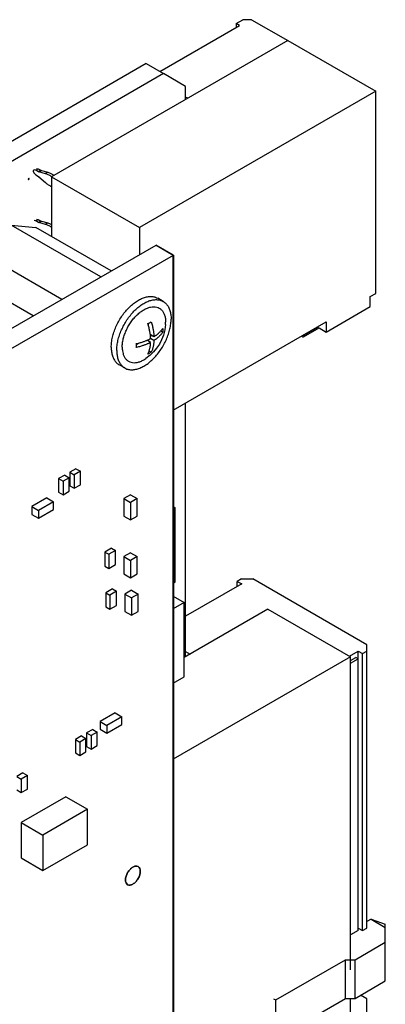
# Model space of a CAD drawing. Header units: inches. Extents: x 0 to 34, y 0 to 22.
# Tile 37 of 84: x 13 to 13.9, y 8.2 to 10.7. Entities that reach past the tile are written whole.
import ezdxf

# ---------------------------------------------------------------- set-up
doc = ezdxf.new("R2010")
doc.units = ezdxf.units.IN
doc.header["$LTSCALE"] = 1.87
doc.header["$MEASUREMENT"] = 0
doc.layers.get('0').update_dxf_attribs({"linetype": 'CONTINUOUS'})

msp = doc.modelspace()

# ---------------------------------------------------------------- linework, layer by layer
at = {"color": 7, "linetype": 'CONTINUOUS'}
for p, q in [((13.3411, 10.6021), (13.5432, 10.7188)), ((13.5349, 10.7236), (13.5516, 10.7333)), ((13.5349, 10.7236), (13.5349, 10.714)), ((13.5432, 10.7188), (13.5349, 10.7236)), ((13.5739, 10.7333), (13.5516, 10.7333)), ((13.5739, 10.7333), (13.6654, 10.6804)), ((13.6657, 10.6806), (13.0669, 10.3348)), ((13.6657, 10.6806), (13.8884, 10.5519)), ((13.3071, 10.6218), (9.2367, 8.2716)), ((13.3071, 10.6218), (13.3509, 10.5965)), ((13.3509, 10.5965), (9.2805, 8.2463)), ((13.4068, 10.5642), (13.3509, 10.5965)), ((13.4068, 10.531), (13.4068, 10.5642)), ((13.8884, 10.5519), (13.2896, 10.2062)), ((13.8884, 10.0392), (13.8884, 10.5519)), ((13.4121, 10.5341), (13.4068, 10.5372)), ((13.0227, 10.3442), (13.0221, 10.3453)), ((13.0274, 10.3517), (13.0227, 10.3524)), ((13.0227, 10.3442), (13.0274, 10.3395)), ((13.0274, 10.3517), (13.0335, 10.3552)), ((13.0343, 10.3477), (13.0274, 10.3517)), ((13.0274, 10.3395), (13.0343, 10.3355)), ((13.0289, 10.3559), (13.0335, 10.3552)), ((13.0335, 10.3552), (13.0404, 10.3513)), ((13.0404, 10.3513), (13.0343, 10.3477)), ((13.0353, 10.3473), (13.0415, 10.3508)), ((13.0519, 10.3427), (13.0353, 10.3473)), ((13.0415, 10.3508), (13.058, 10.3463)), ((13.058, 10.3463), (13.0519, 10.3427)), ((13.0094, 10.3307), (13.008, 10.3299)), ((13.008, 10.3299), (13.008, 10.3282)), ((13.008, 10.3299), (13.0087, 10.3294)), ((13.008, 10.3282), (13.0087, 10.3278)), ((13.0101, 10.3303), (13.0087, 10.3294)), ((13.0087, 10.3294), (13.0087, 10.3278)), ((13.0087, 10.3278), (13.0101, 10.3286)), ((13.0094, 10.3307), (13.0101, 10.3303)), ((13.0101, 10.3286), (13.0101, 10.3303)), ((13.0353, 10.3347), (13.0519, 10.3202)), ((13.0669, 10.3348), (13.0669, 10.1838)), ((13.0669, 10.3348), (13.2896, 10.2062)), ((13.0274, 10.2231), (13.0227, 10.2239)), ((13.0274, 10.2231), (13.0335, 10.2266)), ((13.0343, 10.2191), (13.0274, 10.2231)), ((13.0289, 10.2274), (13.0335, 10.2266)), ((13.0335, 10.2266), (13.0404, 10.2227)), ((13.0404, 10.2227), (13.0343, 10.2191)), ((13.0353, 10.2187), (13.0415, 10.2222)), ((13.0519, 10.2141), (13.0353, 10.2187)), ((13.0415, 10.2222), (13.058, 10.2177)), ((13.058, 10.2177), (13.0519, 10.2141)), ((12.9648, 10.2121), (13.0275, 10.2065)), ((13.192, 10.0809), (12.9648, 10.2121)), ((13.2185, 10.0962), (13.0275, 10.2065)), ((13.2896, 10.2062), (13.2896, 10.1373)), ((9.4456, 7.9178), (13.3318, 10.1617)), ((13.3318, 10.1617), (13.3756, 10.1363)), ((13.3757, 10.1363), (13.3318, 10.1617)), ((9.4894, 7.8925), (13.3757, 10.1363)), ((13.0932, 10.0239), (12.9022, 10.1342)), ((13.3756, 7.126), (13.3756, 10.1363)), ((13.3757, 10.1363), (13.3757, 7.126)), ((13.0209, 9.9821), (12.9022, 10.0507)), ((13.8745, 10.0312), (13.8884, 10.0392)), ((13.3499, 10.0188), (13.336, 10.0268)), ((13.8745, 10.0055), (13.8745, 10.0312)), ((13.7632, 9.9412), (13.8745, 10.0055)), ((13.3559, 9.9602), (13.3562, 9.9661)), ((13.3756, 9.7432), (13.7632, 9.9669)), ((13.7632, 9.9669), (13.7632, 9.9412)), ((13.3129, 9.9566), (13.3129, 9.9633)), ((13.3487, 9.9407), (13.3436, 9.9437)), ((13.7058, 9.9293), (13.7448, 9.9518)), ((13.7425, 9.9531), (13.7075, 9.9329)), ((13.7448, 9.9518), (13.7632, 9.9412)), ((13.3182, 9.9149), (13.309, 9.9202)), ((13.3129, 9.918), (13.3129, 9.9219)), ((13.3266, 9.9294), (13.3173, 9.9347)), ((13.3178, 9.9305), (13.3212, 9.9325)), ((13.3266, 9.9197), (13.3182, 9.9245)), ((13.7019, 9.9297), (13.7003, 9.9306)), ((13.7075, 9.9348), (13.7075, 9.9329)), ((13.282, 9.9098), (13.2878, 9.9132)), ((13.3195, 9.8901), (13.3144, 9.893)), ((13.2525, 9.85), (13.2385, 9.858)), ((13.4068, 9.1176), (13.4068, 9.7611)), ((13.1289, 9.5946), (13.1133, 9.5856)), ((13.1289, 9.5946), (13.1402, 9.5881)), ((13.1006, 9.5783), (13.085, 9.5693)), ((13.085, 9.5693), (13.085, 9.535)), ((13.085, 9.5693), (13.0964, 9.5628)), ((13.1119, 9.5717), (13.0964, 9.5628)), ((13.1006, 9.5783), (13.1119, 9.5717)), ((13.1119, 9.5374), (13.1119, 9.5717)), ((13.1133, 9.5856), (13.1133, 9.5513)), ((13.1133, 9.5856), (13.1246, 9.5791)), ((13.1402, 9.5881), (13.1246, 9.5791)), ((13.1246, 9.5791), (13.1246, 9.5448)), ((13.1402, 9.5538), (13.1402, 9.5881)), ((13.0964, 9.5628), (13.0964, 9.5285)), ((13.1133, 9.5513), (13.1246, 9.5448)), ((13.1246, 9.5448), (13.1402, 9.5538)), ((13.0553, 9.5203), (13.0172, 9.4983)), ((13.0553, 9.5203), (13.0723, 9.5105)), ((13.085, 9.535), (13.0964, 9.5285)), ((13.0964, 9.5285), (13.1119, 9.5374)), ((13.2675, 9.5285), (13.2505, 9.5187)), ((13.2505, 9.5187), (13.2505, 9.4746)), ((13.2505, 9.5187), (13.2675, 9.5089)), ((13.2675, 9.5285), (13.2844, 9.5187)), ((13.2844, 9.5187), (13.2675, 9.5089)), ((13.2844, 9.4746), (13.2844, 9.5187)), ((13.0172, 9.4983), (13.0172, 9.4787)), ((13.0172, 9.4983), (13.0341, 9.4885)), ((13.0723, 9.5105), (13.0341, 9.4885)), ((13.0341, 9.4689), (13.0723, 9.4909)), ((13.0723, 9.4909), (13.0723, 9.5105)), ((13.2675, 9.5089), (13.2675, 9.4648)), ((13.3756, 9.4983), (13.3806, 9.4954)), ((13.3806, 9.4954), (13.3756, 9.4926)), ((13.3806, 9.3068), (13.3806, 9.4954)), ((13.0172, 9.4787), (13.0341, 9.4689)), ((13.0341, 9.4885), (13.0341, 9.4689)), ((13.2505, 9.4746), (13.2675, 9.4648)), ((13.2675, 9.4648), (13.2844, 9.4746)), ((13.2194, 9.3929), (13.2024, 9.3831)), ((13.2194, 9.3929), (13.2293, 9.3872)), ((13.2024, 9.3831), (13.2024, 9.3472)), ((13.2024, 9.3831), (13.2123, 9.3774)), ((13.2293, 9.3872), (13.2123, 9.3774)), ((13.2123, 9.3774), (13.2123, 9.3415)), ((13.2293, 9.3513), (13.2293, 9.3872)), ((13.2675, 9.3815), (13.2505, 9.3717)), ((13.2505, 9.3717), (13.2505, 9.3276)), ((13.2505, 9.3717), (13.2675, 9.3619)), ((13.2675, 9.3815), (13.2844, 9.3717)), ((13.2844, 9.3717), (13.2675, 9.3619)), ((13.2844, 9.3276), (13.2844, 9.3717)), ((13.2024, 9.3472), (13.2123, 9.3415)), ((13.2123, 9.3415), (13.2293, 9.3513)), ((13.2675, 9.3619), (13.2675, 9.3178)), ((13.2505, 9.3276), (13.2675, 9.3178)), ((13.2675, 9.3178), (13.2844, 9.3276)), ((13.5486, 9.3151), (13.5376, 9.3088)), ((13.5486, 9.3151), (13.5768, 9.3151)), ((13.8659, 9.1482), (13.5768, 9.3151)), ((13.2215, 9.2897), (13.2045, 9.2799)), ((13.2215, 9.2897), (13.2314, 9.2839)), ((13.3756, 9.304), (13.3806, 9.3068)), ((13.5488, 9.3024), (13.4068, 9.2204)), ((13.5376, 9.296), (13.5376, 9.3088)), ((13.5376, 9.3088), (13.5488, 9.3024)), ((13.2045, 9.2799), (13.2045, 9.2439)), ((13.2045, 9.2799), (13.2144, 9.2741)), ((13.2314, 9.2839), (13.2144, 9.2741)), ((13.2144, 9.2741), (13.2144, 9.2382)), ((13.2314, 9.248), (13.2314, 9.2839)), ((13.2696, 9.2864), (13.2526, 9.2766)), ((13.2526, 9.2766), (13.2526, 9.2325)), ((13.2526, 9.2766), (13.2696, 9.2668)), ((13.2696, 9.2864), (13.2866, 9.2766)), ((13.2866, 9.2766), (13.2696, 9.2668)), ((13.2696, 9.2668), (13.2696, 9.2227)), ((13.2866, 9.2325), (13.2866, 9.2766)), ((13.3756, 9.2713), (13.4032, 9.2554)), ((13.2045, 9.2439), (13.2144, 9.2382)), ((13.2144, 9.2382), (13.2314, 9.248)), ((13.4032, 9.2554), (13.3756, 9.2395)), ((13.4032, 9.0668), (13.4032, 9.2554)), ((13.2526, 9.2325), (13.2696, 9.2227)), ((13.2696, 9.2227), (13.2866, 9.2325)), ((13.6154, 9.2381), (13.4032, 9.1156)), ((13.6154, 9.2381), (13.8247, 9.1172)), ((13.8659, 8.4295), (13.8659, 9.1482)), ((13.8247, 9.1172), (13.3756, 8.858)), ((13.4068, 9.1308), (13.4182, 9.1242)), ((13.8215, 9.1191), (13.8439, 9.132)), ((13.8247, 8.3233), (13.8247, 9.1172)), ((13.8247, 9.1081), (13.8383, 9.1159)), ((13.8439, 9.1127), (13.8383, 9.1159)), ((13.8439, 8.4232), (13.8439, 9.132)), ((13.8439, 9.132), (13.855, 9.1256)), ((13.855, 9.1256), (13.8659, 9.1319)), ((13.855, 8.4232), (13.855, 9.1256)), ((13.8247, 9.1017), (13.8439, 9.1127)), ((13.3756, 9.0509), (13.4032, 9.0668)), ((13.2286, 8.9753), (13.1904, 8.9533)), ((13.2456, 8.9655), (13.2074, 8.9435)), ((13.2286, 8.9753), (13.2456, 8.9655)), ((13.2456, 8.9459), (13.2456, 8.9655)), ((13.1904, 8.9533), (13.1904, 8.9337)), ((13.1904, 8.9533), (13.2074, 8.9435)), ((13.2074, 8.9239), (13.2456, 8.9459)), ((13.2074, 8.9435), (13.2074, 8.9239)), ((13.143, 8.9169), (13.1275, 8.908)), ((13.143, 8.9169), (13.1543, 8.9104)), ((13.1713, 8.9333), (13.1557, 8.9243)), ((13.1557, 8.9243), (13.1557, 8.89)), ((13.1557, 8.9243), (13.1671, 8.9178)), ((13.1826, 8.9267), (13.1671, 8.9178)), ((13.1671, 8.9178), (13.1671, 8.8835)), ((13.1713, 8.9333), (13.1826, 8.9267)), ((13.1826, 8.8924), (13.1826, 8.9267)), ((13.1904, 8.9337), (13.2074, 8.9239)), ((13.1275, 8.908), (13.1275, 8.8737)), ((13.1275, 8.908), (13.1388, 8.9014)), ((13.1543, 8.9104), (13.1388, 8.9014)), ((13.1388, 8.9014), (13.1388, 8.8671)), ((13.1543, 8.8761), (13.1543, 8.9104)), ((13.1557, 8.89), (13.1671, 8.8835)), ((13.1671, 8.8835), (13.1826, 8.8924)), ((13.1275, 8.8737), (13.1388, 8.8671)), ((13.1388, 8.8671), (13.1543, 8.8761)), ((12.9945, 8.823), (12.979, 8.814)), ((13.0058, 8.8165), (12.9903, 8.8075)), ((12.9945, 8.823), (13.0058, 8.8165)), ((13.0058, 8.7822), (13.0058, 8.8165)), ((12.979, 8.814), (12.9903, 8.8075)), ((12.9903, 8.8075), (12.9903, 8.7732)), ((12.979, 8.7798), (12.9903, 8.7732)), ((12.9903, 8.7732), (13.0058, 8.7822)), ((13.1034, 8.7626), (12.9903, 8.6973)), ((13.1034, 8.7626), (13.1586, 8.7308)), ((13.1586, 8.7308), (13.0454, 8.6654)), ((13.1586, 8.641), (13.1586, 8.7308)), ((12.9903, 8.6973), (12.9903, 8.6075)), ((12.9903, 8.6973), (13.0454, 8.6654)), ((13.0454, 8.6654), (13.0454, 8.5756)), ((13.0454, 8.5756), (13.1586, 8.641)), ((12.9903, 8.6075), (13.0454, 8.5756)), ((13.8764, 8.4518), (13.8659, 8.4458)), ((13.8764, 8.4518), (13.9126, 8.4398)), ((13.8764, 8.4518), (13.9126, 8.431)), ((13.8439, 8.4232), (13.8247, 8.4121)), ((13.8439, 8.4296), (13.855, 8.4232)), ((13.855, 8.4232), (13.8659, 8.4295)), ((13.9126, 8.2956), (13.9126, 8.4398)), ((13.8359, 8.3493), (13.9126, 8.3935)), ((13.6351, 8.2472), (13.8119, 8.3493)), ((13.8119, 8.3493), (13.8359, 8.3493)), ((13.8119, 8.2513), (13.8119, 8.3493)), ((13.8359, 8.2513), (13.8359, 8.3493)), ((13.8359, 8.2513), (13.9126, 8.2956)), ((13.6295, 8.2504), (13.6351, 8.2472)), ((13.6351, 8.1492), (13.8119, 8.2513)), ((13.6351, 8.1492), (13.6351, 8.2472)), ((13.8119, 8.2513), (13.8359, 8.2513)), ((13.8247, 7.51), (13.8247, 8.2513)), ((13.8659, 8.2498), (13.8497, 8.2592)), ((13.8659, 7.5311), (13.8659, 8.2498))]:
    msp.add_line(p, q, dxfattribs=at)
msp.add_lwpolyline([(13.3559, 9.9602), (13.354, 9.9465), (13.3507, 9.9335), (13.346, 9.9215), (13.3403, 9.9104), (13.3334, 9.9002), (13.3256, 9.8908), (13.3166, 9.8821), (13.3062, 9.8741)], dxfattribs=at)
for points, knots in [([(13.0221, 10.3521), (13.0217, 10.3519), (13.021, 10.3511), (13.0207, 10.3495), (13.021, 10.3476), (13.0215, 10.3464), (13.0218, 10.3457)], [0, 0, 0, 0, 0.19004, 0.416269, 0.689555, 1, 1, 1, 1]), ([(13.0218, 10.3457), (13.0218, 10.3457), (13.0219, 10.3456), (13.022, 10.3454), (13.022, 10.3453), (13.0221, 10.3453)], [0, 0, 0, 0, 0.333, 0.6664, 1, 1, 1, 1]), ([(13.0353, 10.3473), (13.0352, 10.3473), (13.035, 10.3474), (13.0346, 10.3475), (13.0344, 10.3476), (13.0343, 10.3477)], [0, 0, 0, 0, 0.317641, 0.650995, 1, 1, 1, 1]), ([(13.0404, 10.3513), (13.0405, 10.3512), (13.0407, 10.3511), (13.0411, 10.3509), (13.0413, 10.3508), (13.0415, 10.3508)], [0, 0, 0, 0, 0.349019, 0.682374, 1, 1, 1, 1]), ([(13.0662, 10.3359), (13.0639, 10.3374), (13.0593, 10.3401), (13.0543, 10.342), (13.0519, 10.3427)], [0, 0, 0, 0, 0.522939, 1, 1, 1, 1]), ([(13.058, 10.3463), (13.0604, 10.3456), (13.0654, 10.3436), (13.0704, 10.3407), (13.0731, 10.3389), (13.0734, 10.3386)], [0, 0, 0, 0, 0.439981, 0.922228, 1, 1, 1, 1]), ([(13.0343, 10.3355), (13.0344, 10.3354), (13.0346, 10.3353), (13.035, 10.335), (13.0352, 10.3348), (13.0353, 10.3347)], [0, 0, 0, 0, 0.320675, 0.654029, 1, 1, 1, 1]), ([(13.0519, 10.3202), (13.0541, 10.3182), (13.0587, 10.3146), (13.0639, 10.3116), (13.0666, 10.3103), (13.0669, 10.3102)], [0, 0, 0, 0, 0.498294, 0.959508, 1, 1, 1, 1]), ([(13.0353, 10.2187), (13.0352, 10.2187), (13.035, 10.2188), (13.0346, 10.2189), (13.0344, 10.2191), (13.0343, 10.2191)], [0, 0, 0, 0, 0.317641, 0.650995, 1, 1, 1, 1]), ([(13.0404, 10.2227), (13.0405, 10.2226), (13.0407, 10.2225), (13.0411, 10.2223), (13.0413, 10.2223), (13.0415, 10.2222)], [0, 0, 0, 0, 0.349019, 0.682374, 1, 1, 1, 1]), ([(13.0669, 10.2068), (13.0667, 10.2069), (13.0641, 10.2087), (13.0593, 10.2115), (13.0543, 10.2135), (13.0519, 10.2141)], [0, 0, 0, 0, 0.051614, 0.547561, 1, 1, 1, 1]), ([(13.058, 10.2177), (13.0604, 10.217), (13.0635, 10.2158), (13.0663, 10.2144), (13.0669, 10.2141)], [0, 0, 0, 0, 0.786929, 1, 1, 1, 1]), ([(13.2184, 9.9026), (13.2184, 9.9067), (13.2189, 9.9152), (13.2212, 9.9281), (13.225, 9.9413), (13.2302, 9.9545), (13.2366, 9.9675), (13.2441, 9.9799), (13.2526, 9.9915), (13.2618, 10.002), (13.2716, 10.0112), (13.2817, 10.0188), (13.292, 10.0248), (13.3022, 10.029), (13.3121, 10.0313), (13.3215, 10.0316), (13.3296, 10.0299), (13.3342, 10.0279), (13.336, 10.0268)], [0, 0, 0, 0, 0.063414, 0.1309, 0.20172, 0.274953, 0.349566, 0.424458, 0.498517, 0.570668, 0.639928, 0.70546, 0.766638, 0.823129, 0.87498, 0.922725, 0.967454, 1, 1, 1, 1]), ([(13.2353, 9.9198), (13.2364, 9.9243), (13.2389, 9.9333), (13.2441, 9.9465), (13.2505, 9.9595), (13.258, 9.9719), (13.2665, 9.9834), (13.2757, 9.9939), (13.2855, 10.0031), (13.2957, 10.0108), (13.3059, 10.0168), (13.3161, 10.021), (13.326, 10.0233), (13.3355, 10.0235), (13.3435, 10.0219), (13.3481, 10.0198), (13.3499, 10.0188)], [0, 0, 0, 0, 0.081486, 0.16575, 0.2516, 0.337772, 0.422985, 0.506004, 0.585696, 0.661097, 0.73149, 0.796489, 0.85615, 0.911086, 0.962552, 1, 1, 1, 1]), ([(13.3499, 10.0188), (13.3505, 10.0184), (13.3535, 10.0165), (13.3585, 10.0122), (13.3637, 10.0047), (13.3674, 9.9957), (13.3696, 9.9853), (13.3701, 9.978), (13.3701, 9.9742)], [0, 0, 0, 0, 0.040909, 0.207237, 0.382175, 0.570906, 0.776495, 1, 1, 1, 1]), ([(13.2926, 9.9921), (13.2953, 9.9942), (13.3008, 9.9979), (13.3068, 10.0009), (13.3098, 10.0021)], [0, 0, 0, 0, 0.519584, 1, 1, 1, 1]), ([(13.3182, 10.0046), (13.3208, 10.0051), (13.3259, 10.0057), (13.3335, 10.0047), (13.3402, 10.002), (13.346, 9.9975), (13.3505, 9.9915), (13.3538, 9.984), (13.3558, 9.9754), (13.3562, 9.9693), (13.3562, 9.9661)], [0, 0, 0, 0, 0.126432, 0.243526, 0.355398, 0.467268, 0.584357, 0.710783, 0.849031, 1, 1, 1, 1]), ([(13.2462, 9.9026), (13.2462, 9.9061), (13.2467, 9.9132), (13.2487, 9.924), (13.2521, 9.9351), (13.2566, 9.9462), (13.2621, 9.9569), (13.2687, 9.9671), (13.276, 9.9766), (13.2814, 9.9823), (13.2842, 9.985)], [0, 0, 0, 0, 0.111387, 0.230213, 0.355016, 0.48399, 0.615103, 0.746217, 0.875193, 1, 1, 1, 1]), ([(13.2525, 9.85), (13.2543, 9.8489), (13.2589, 9.8469), (13.2669, 9.8452), (13.2763, 9.8455), (13.2862, 9.8478), (13.2964, 9.852), (13.3067, 9.858), (13.3168, 9.8657), (13.3266, 9.8748), (13.3359, 9.8853), (13.3443, 9.8969), (13.3519, 9.9093), (13.3583, 9.9223), (13.3634, 9.9355), (13.3672, 9.9487), (13.3695, 9.9616), (13.3701, 9.9701), (13.3701, 9.9742)], [0, 0, 0, 0, 0.032546, 0.077275, 0.12502, 0.176871, 0.233362, 0.29454, 0.360072, 0.429332, 0.501483, 0.575542, 0.650434, 0.725047, 0.79828, 0.8691, 0.936586, 1, 1, 1, 1]), ([(13.3111, 9.9624), (13.3126, 9.9631), (13.3154, 9.9647), (13.3182, 9.9664), (13.3195, 9.9672)], [0, 0, 0, 0, 0.50705, 1, 1, 1, 1]), ([(13.3195, 9.9672), (13.3201, 9.9654), (13.3211, 9.9618), (13.3225, 9.9567), (13.3236, 9.9521), (13.3244, 9.9478), (13.3251, 9.944), (13.3256, 9.9405), (13.326, 9.9374), (13.3262, 9.9345), (13.3264, 9.9319), (13.3265, 9.9302), (13.3266, 9.9294)], [0, 0, 0, 0, 0.150853, 0.287035, 0.410347, 0.52218, 0.623241, 0.714019, 0.795111, 0.868152, 0.935632, 1, 1, 1, 1]), ([(13.3182, 9.9245), (13.3182, 9.9254), (13.3181, 9.9271), (13.3179, 9.9297), (13.3176, 9.9325), (13.3172, 9.9357), (13.3167, 9.9391), (13.3161, 9.943), (13.3152, 9.9472), (13.3141, 9.9519), (13.3128, 9.957), (13.3117, 9.9605), (13.3111, 9.9624)], [0, 0, 0, 0, 0.064368, 0.131848, 0.204889, 0.285981, 0.376759, 0.47782, 0.589653, 0.712965, 0.849147, 1, 1, 1, 1]), ([(13.3266, 9.9294), (13.3271, 9.9297), (13.3282, 9.9304), (13.3299, 9.9316), (13.3318, 9.9329), (13.3337, 9.9344), (13.3357, 9.936), (13.3378, 9.9378), (13.3399, 9.9398), (13.3421, 9.942), (13.3444, 9.9445), (13.3466, 9.9473), (13.348, 9.9493), (13.3487, 9.9503)], [0, 0, 0, 0, 0.061239, 0.128765, 0.202541, 0.28158, 0.365401, 0.454433, 0.549345, 0.65076, 0.759331, 0.87563, 1, 1, 1, 1]), ([(13.3487, 9.9407), (13.348, 9.9396), (13.3466, 9.9376), (13.3444, 9.9348), (13.3421, 9.9323), (13.3399, 9.9301), (13.3378, 9.9281), (13.3357, 9.9263), (13.3337, 9.9247), (13.3318, 9.9233), (13.3299, 9.922), (13.3282, 9.9208), (13.3271, 9.9201), (13.3266, 9.9197)], [0, 0, 0, 0, 0.12437, 0.240669, 0.34924, 0.450655, 0.545567, 0.634599, 0.71842, 0.797459, 0.871235, 0.938761, 1, 1, 1, 1]), ([(13.3487, 9.9503), (13.3488, 9.9495), (13.3488, 9.9479), (13.3488, 9.9463), (13.3488, 9.9454)], [0, 0, 0, 0, 0.500364, 1, 1, 1, 1]), ([(13.3488, 9.9454), (13.3488, 9.9446), (13.3488, 9.9431), (13.3488, 9.9415), (13.3487, 9.9407)], [0, 0, 0, 0, 0.506683, 1, 1, 1, 1]), ([(13.2323, 9.8946), (13.2323, 9.8987), (13.2328, 9.9072), (13.2344, 9.9156), (13.2353, 9.9198)], [0, 0, 0, 0, 0.484445, 1, 1, 1, 1]), ([(13.2819, 9.9118), (13.2837, 9.9122), (13.2871, 9.913), (13.292, 9.9143), (13.2963, 9.9155), (13.3001, 9.9168), (13.3036, 9.9181), (13.3067, 9.9193), (13.3095, 9.9204), (13.3121, 9.9215), (13.3143, 9.9226), (13.3164, 9.9236), (13.3176, 9.9242), (13.3182, 9.9245)], [0, 0, 0, 0, 0.14388, 0.273115, 0.389191, 0.493721, 0.588241, 0.674096, 0.752524, 0.824417, 0.889781, 0.948181, 1, 1, 1, 1]), ([(13.3182, 9.9149), (13.3176, 9.9146), (13.3164, 9.9139), (13.3143, 9.913), (13.3121, 9.9119), (13.3095, 9.9108), (13.3067, 9.9096), (13.3036, 9.9084), (13.3001, 9.9072), (13.2963, 9.9059), (13.292, 9.9046), (13.2871, 9.9033), (13.2837, 9.9025), (13.2819, 9.9021)], [0, 0, 0, 0, 0.051819, 0.110219, 0.175583, 0.247476, 0.325904, 0.411759, 0.506279, 0.610809, 0.726885, 0.85612, 1, 1, 1, 1]), ([(13.3111, 9.8852), (13.3117, 9.8864), (13.3128, 9.8888), (13.3142, 9.8923), (13.3152, 9.8957), (13.3161, 9.899), (13.3168, 9.9021), (13.3173, 9.905), (13.3176, 9.9076), (13.3179, 9.9102), (13.3181, 9.9126), (13.3182, 9.9141), (13.3182, 9.9149)], [0, 0, 0, 0, 0.130525, 0.253467, 0.369467, 0.47889, 0.581517, 0.676952, 0.764971, 0.84661, 0.924117, 1, 1, 1, 1]), ([(13.3266, 9.9197), (13.3265, 9.9189), (13.3264, 9.9174), (13.3263, 9.915), (13.326, 9.9125), (13.3256, 9.9098), (13.3251, 9.9069), (13.3244, 9.9038), (13.3236, 9.9006), (13.3225, 9.8972), (13.3212, 9.8936), (13.3201, 9.8913), (13.3195, 9.8901)], [0, 0, 0, 0, 0.075883, 0.15339, 0.235029, 0.323048, 0.418483, 0.52111, 0.630533, 0.746533, 0.869475, 1, 1, 1, 1]), ([(13.7019, 9.9297), (13.7024, 9.9293), (13.7035, 9.9289), (13.7049, 9.9288), (13.7056, 9.9291), (13.7058, 9.9293)], [0, 0, 0, 0, 0.451011, 0.82763, 1, 1, 1, 1]), ([(13.7058, 9.9293), (13.7061, 9.9294), (13.7067, 9.9299), (13.7073, 9.9311), (13.7075, 9.9322), (13.7075, 9.9329)], [0, 0, 0, 0, 0.17235, 0.548994, 1, 1, 1, 1]), ([(13.2184, 9.9026), (13.2184, 9.8988), (13.2188, 9.8915), (13.221, 9.8811), (13.2248, 9.8721), (13.23, 9.8646), (13.2349, 9.8603), (13.2379, 9.8584), (13.2385, 9.858)], [0, 0, 0, 0, 0.223505, 0.429094, 0.617825, 0.792763, 0.959091, 1, 1, 1, 1]), ([(13.2323, 9.8946), (13.2323, 9.8908), (13.2327, 9.8835), (13.235, 9.8731), (13.2387, 9.8641), (13.2439, 9.8566), (13.2488, 9.8522), (13.2518, 9.8504), (13.2525, 9.85)], [0, 0, 0, 0, 0.223505, 0.429094, 0.617825, 0.792763, 0.959091, 1, 1, 1, 1]), ([(13.2462, 9.9026), (13.2462, 9.8995), (13.2465, 9.894), (13.2477, 9.8886), (13.2483, 9.8865)], [0, 0, 0, 0, 0.585602, 1, 1, 1, 1]), ([(13.282, 9.9069), (13.282, 9.9077), (13.282, 9.9093), (13.2819, 9.9109), (13.2819, 9.9118)], [0, 0, 0, 0, 0.499636, 1, 1, 1, 1]), ([(13.2819, 9.9021), (13.2819, 9.9029), (13.282, 9.9045), (13.282, 9.9061), (13.282, 9.9069)], [0, 0, 0, 0, 0.493317, 1, 1, 1, 1]), ([(13.3195, 9.8901), (13.3186, 9.8895), (13.3168, 9.8884), (13.314, 9.8868), (13.3121, 9.8857), (13.3111, 9.8852)], [0, 0, 0, 0, 0.326878, 0.660596, 1, 1, 1, 1]), ([(13.2489, 9.8846), (13.2497, 9.882), (13.2518, 9.8773), (13.2564, 9.8712), (13.2621, 9.8668), (13.2689, 9.864), (13.2764, 9.8631), (13.2845, 9.864), (13.2929, 9.8666), (13.3002, 9.8702), (13.3046, 9.873), (13.3062, 9.8741)], [0, 0, 0, 0, 0.115563, 0.222591, 0.324849, 0.427109, 0.534142, 0.64971, 0.776087, 0.914092, 1, 1, 1, 1]), ([(13.2558, 8.5609), (13.2568, 8.5642), (13.2596, 8.5704), (13.2654, 8.5785), (13.2705, 8.5827), (13.2731, 8.5842)], [0, 0, 0, 0, 0.344501, 0.689006, 1, 1, 1, 1]), ([(13.2731, 8.5842), (13.2704, 8.5827), (13.2654, 8.5785), (13.2595, 8.5704), (13.2568, 8.5641), (13.2558, 8.5609)], [0, 0, 0, 0, 0.310994, 0.655499, 1, 1, 1, 1]), ([(13.2659, 8.5385), (13.2685, 8.5387), (13.2738, 8.5409), (13.2808, 8.5467), (13.2867, 8.5548), (13.2907, 8.5639), (13.2919, 8.5703), (13.2919, 8.5734)], [0, 0, 0, 0, 0.16349, 0.361929, 0.58175, 0.801569, 1, 1, 1, 1]), ([(13.2919, 8.5734), (13.2919, 8.5703), (13.2907, 8.5639), (13.2867, 8.5548), (13.2808, 8.5467), (13.2738, 8.5409), (13.2685, 8.5387), (13.266, 8.5385)], [0, 0, 0, 0, 0.198431, 0.41825, 0.638071, 0.83651, 1, 1, 1, 1]), ([(13.2731, 8.5842), (13.2753, 8.5855), (13.2797, 8.5873), (13.2846, 8.5866), (13.2864, 8.5855)], [0, 0, 0, 0, 0.550728, 1, 1, 1, 1]), ([(13.2864, 8.5855), (13.2846, 8.5866), (13.2797, 8.5873), (13.2753, 8.5855), (13.2731, 8.5842)], [0, 0, 0, 0, 0.449272, 1, 1, 1, 1]), ([(13.2919, 8.5734), (13.2919, 8.5759), (13.2912, 8.5806), (13.2882, 8.5845), (13.2864, 8.5855)], [0, 0, 0, 0, 0.55078, 1, 1, 1, 1])]:
    msp.add_open_spline(points, degree=3, knots=knots, dxfattribs=at)
for points in [[(13.0672, 10.3352), (13.0669, 10.3354), (13.0665, 10.3356), (13.0662, 10.3359)], [(13.0673, 10.3351), (13.0673, 10.3351), (13.0672, 10.3351), (13.0672, 10.3352)], [(13.2842, 9.985), (13.2869, 9.9875), (13.2896, 9.9899), (13.2926, 9.9921)], [(13.3098, 10.0021), (13.3125, 10.0031), (13.3153, 10.004), (13.3182, 10.0046)], [(13.2483, 9.8865), (13.2485, 9.8858), (13.2487, 9.8852), (13.2489, 9.8846)], [(13.2864, 8.5855), (13.2882, 8.5845), (13.2896, 8.5828), (13.2904, 8.5809)], [(13.2904, 8.5809), (13.2915, 8.5785), (13.2919, 8.5759), (13.2919, 8.5734)], [(13.2544, 8.5518), (13.2544, 8.5548), (13.2549, 8.5579), (13.2558, 8.5609)], [(13.2558, 8.5609), (13.2549, 8.5579), (13.2544, 8.5548), (13.2544, 8.5518)], [(13.2558, 8.5443), (13.2547, 8.5467), (13.2544, 8.5492), (13.2544, 8.5518)], [(13.2544, 8.5518), (13.2544, 8.5492), (13.2547, 8.5466), (13.2558, 8.5443)], [(13.2599, 8.5396), (13.2581, 8.5407), (13.2567, 8.5424), (13.2558, 8.5443)], [(13.2558, 8.5443), (13.2567, 8.5424), (13.2581, 8.5407), (13.2599, 8.5396)], [(13.266, 8.5385), (13.2639, 8.5383), (13.2617, 8.5386), (13.2599, 8.5396)], [(13.2599, 8.5396), (13.2617, 8.5386), (13.2639, 8.5383), (13.2659, 8.5385)]]:
    msp.add_open_spline(points, degree=3, dxfattribs=at)

doc.saveas('drawing.dxf')
